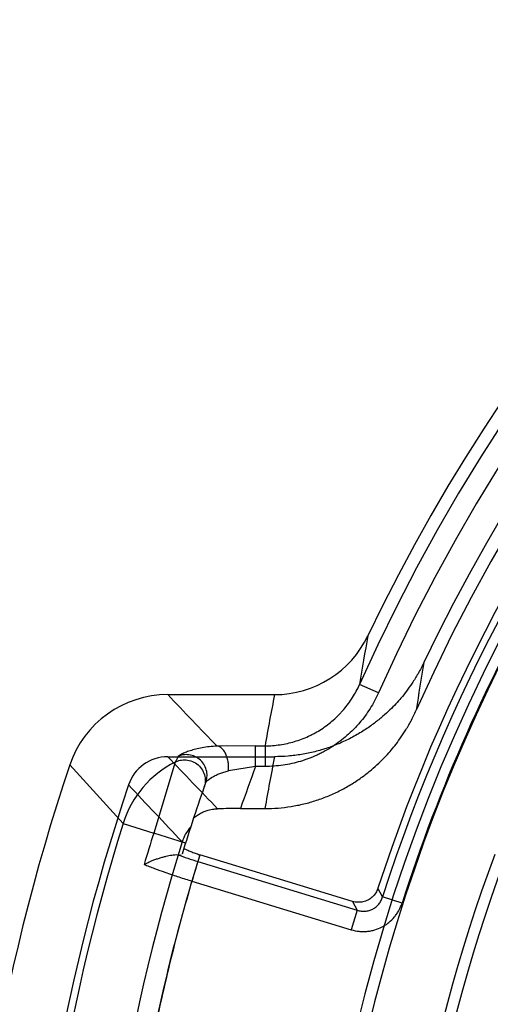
# Model space of a CAD drawing. Header units: millimetres. Extents: x 0 to 297, y 0 to 210.
# Tile 38 of 256: x 145.166 to 145.325, y 91.21 to 91.544. Entities that reach past the tile are written whole.
import ezdxf

# ---------------------------------------------------------------- set-up
doc = ezdxf.new("R2010")
doc.units = ezdxf.units.MM
doc.header["$LTSCALE"] = 16.335
doc.layers.get('0').update_dxf_attribs({"linetype": 'CONTINUOUS'})
doc.layers.add('01_GLOBAL', color=7, linetype='CONTINUOUS')
doc.layers.add('INTFCLR_144815', color=7, linetype='CONTINUOUS')

msp = doc.modelspace()

# ---------------------------------------------------------------- linework, layer by layer
at = {"color": 7, "linetype": 'Continuous'}
msp.add_circle((146.8548034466, 92.13446435), 2.66, dxfattribs=at)
at = {"color": 9, "linetype": 'Continuous'}
msp.add_arc((146.8548034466, 92.13446435), 2.6259090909, 182.9674534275, 267.0325465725, dxfattribs=at)
at = {"layer": '01_GLOBAL', "color": 7, "linetype": 'Continuous'}
msp.add_circle((146.8548034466, 92.13446435), 2.695, dxfattribs=at)
at = {"layer": 'INTFCLR_144815', "color": 9, "linetype": 'Continuous'}
for p, q in [((145.2873164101, 91.3158918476), (145.2809206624, 91.31873625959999)), ((145.2457115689, 91.2979412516), (145.2327092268, 91.2978058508)), ((145.2457115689, 91.29094551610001), (145.2457115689, 91.2979412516)), ((145.2457115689, 91.2979412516), (145.2489353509, 91.2979412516)), ((145.2489353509, 91.2979412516), (145.2489353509, 91.29094551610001)), ((145.2185435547, 91.2924637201), (145.2112707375, 91.26842389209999)), ((145.2457115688, 91.29094551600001), (145.2365181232, 91.2894259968)), ((145.2489353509, 91.29094551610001), (145.2457115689, 91.29094551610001)), ((145.2008814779, 91.2716770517), (145.211270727, 91.2684238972)), ((145.2220234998, 91.2650418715), (145.211270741, 91.26842389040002)), ((145.2208872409, 91.26542064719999), (145.2220303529, 91.26506277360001)), ((145.2262181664, 91.25877864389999), (145.2241967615, 91.2521669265)), ((145.2262181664, 91.25877864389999), (145.2800924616, 91.2423076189)), ((145.2241967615, 91.2521669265), (145.2780710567, 91.2356959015)), ((145.2886981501, 91.2468093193), (145.2871370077, 91.2497576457)), ((145.2952819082, 91.2446995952), (145.2886978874, 91.2468094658)), ((145.2785389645, 91.24528262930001), (145.2800915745, 91.2423079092)), ((145.2800924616, 91.2423076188), (145.2780710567, 91.2356959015))]:
    msp.add_line(p, q, dxfattribs=at)
at = {"layer": 'INTFCLR_144815', "color": 6, "linetype": 'Continuous'}
for p, q in [((145.216004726, 91.3152686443), (145.2521484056, 91.3152686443)), ((145.2160133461, 91.2942686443), (145.2521485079, 91.2942686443)), ((145.2406128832, 91.2767053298), (145.2488954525, 91.2767053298)), ((145.278540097, 91.2452822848), (145.2268628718, 91.2610815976))]:
    msp.add_line(p, q, dxfattribs=at)
for centre, radius, start, end in [((145.8396077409, 91.0702686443), 0.6157754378, 313.9937911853, 154.5150993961), ((145.8396077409, 91.0702686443), 0.5947754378, 312.9543589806, 154.5144414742), ((145.8396077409, 91.0702686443), 0.5903864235, 71.6563998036, 156.0440844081), ((145.8396077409, 91.0702686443), 0.5808960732, 70.9981667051, 162.0018332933), ((145.8396077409, 91.0702686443), 0.5751005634, 108.7136429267, 257.7559644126), ((145.2521410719, 91.3502778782), 0.0350098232, 270.012003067, 334.5268850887), ((145.2159963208, 91.2802990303), 0.0349690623, 89.98622859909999, 161.3892953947), ((145.2160120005, 91.28027801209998), 0.0139907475, 89.99448760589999, 161.384451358), ((145.8395952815, 91.0702686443), 0.6929875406, 161.386440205, 198.613559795), ((145.8395941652, 91.0702686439), 0.6719864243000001, 161.3874914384, 198.6124896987), ((145.2404275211, 90.8758584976), 0.4008467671, 89.97350495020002, 91.0783137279), ((145.8399207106, 91.06962084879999), 0.54782, 159.5360679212, 203.3367082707)]:
    msp.add_arc(centre, radius, start, end, dxfattribs=at)
at = {"layer": 'INTFCLR_144815', "color": 9, "linetype": 'Continuous'}
for centre, radius, start, end in [((145.8396077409, 91.0702686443), 0.6114469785, 71.617857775, 156.0236179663), ((145.8396077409, 91.0702686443), 0.6044472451, 71.6178577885, 156.0236179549), ((145.8396077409, 91.0702686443), 0.5785048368, 70.768222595, 162.2317774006), ((145.8396077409, 91.0702686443), 0.5712784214, 125.9035433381, 247.5002459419), ((145.8396076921, 91.07026867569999), 0.5153551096, 125.9035433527, 247.5002459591), ((145.839607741, 91.0702686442), 0.5715914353, 137.7076787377, 162.2317774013), ((145.8753994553, 91.2252545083), 0.6017839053, 169.4710063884, 171.063422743), ((145.8741577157, 91.2251558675), 0.5803130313, 169.9734728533, 171.594447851), ((147.4693257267, 93.4540140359), 3.1067164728, 223.5056668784, 223.9513484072), ((145.8774639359, 91.19035354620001), 0.6376702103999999, 168.7031080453, 170.2865956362), ((147.468458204, 93.432213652), 3.1055299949, 223.5060845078, 223.9563484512), ((145.3469946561, 91.2265251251), 0.1443869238, 151.9603602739, 152.8269306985), ((145.8774680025, 91.1693648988), 0.6376718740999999, 168.704178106, 170.3091615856), ((147.7723772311, 93.63292130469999), 3.4911411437, 222.1200963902, 222.5593147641), ((145.2342944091, 91.26118313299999), 0.0350222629, 116.7268310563, 162.5641866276), ((145.8396077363, 91.0702686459), 0.6335699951, 159.6162008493, 160.9840773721), ((147.5812631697, 93.49864191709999), 3.2494075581, 222.9471457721, 223.4144115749), ((145.8396077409, 91.0702686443), 0.64757, 160.5744211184, 162.8406578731), ((145.8440064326, 91.0702686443), 0.6739251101, 162.6109308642, 197.3890691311), ((145.2342400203, 91.2612323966), 0.0139935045, 138.3685260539, 162.5849831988), ((145.8379389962, 91.0703272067), 0.6572331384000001, 162.4576853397, 163.4267819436), ((145.8440239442, 91.07026945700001), 0.652980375, 162.6107187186, 197.389417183), ((145.2623702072, 91.37747937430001), 0.1240837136, 249.7119872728, 253.0611201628), ((145.8399207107, 91.06962084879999), 0.5440554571, 159.6723536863, 203.1995351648)]:
    msp.add_arc(centre, radius, start, end, dxfattribs=at)
at = {"layer": 'INTFCLR_144815', "color": 6, "linetype": 'Continuous'}
for points, knots in [([(145.3027076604, 91.3261907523), (145.3020853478, 91.3248852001), (145.3008233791, 91.3224818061), (145.2988031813, 91.31923132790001), (145.2968539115, 91.3164992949), (145.2949981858, 91.3141838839), (145.293136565, 91.3120835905), (145.2911037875, 91.3100047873), (145.2887054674, 91.3078049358), (145.2858273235, 91.305474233), (145.2824244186, 91.30309379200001), (145.2785818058, 91.30083179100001), (145.2744519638, 91.2988355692), (145.2701719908, 91.29718368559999), (145.2657740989, 91.2958880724), (145.2612864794, 91.2949562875), (145.2567347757, 91.2943939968), (145.2536772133, 91.2942686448), (145.2521485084, 91.2942686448)], [0, 0, 0, 0, 0.0688065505, 0.1289884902, 0.1819446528, 0.2283773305, 0.2700928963, 0.3154186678, 0.3666412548, 0.4248355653, 0.4914858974, 0.564026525, 0.6367310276, 0.7094675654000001, 0.7820398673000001, 0.8546078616, 0.9272723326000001, 1, 1, 1, 1]), ([(145.2488954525, 91.2767053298), (145.2503724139, 91.2767053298), (145.2533278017, 91.27682238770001), (145.2577345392, 91.2773483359), (145.2620895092, 91.27822220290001), (145.2663617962, 91.2794385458), (145.2705224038, 91.2809886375), (145.2745462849, 91.2828624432), (145.2783680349, 91.28502544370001), (145.2818253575, 91.2873551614), (145.2848108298, 91.28969567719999), (145.2873048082, 91.29191905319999), (145.2893983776, 91.2940062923), (145.2912095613, 91.2960002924), (145.292914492, 91.2980597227), (145.2946489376, 91.3003733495), (145.2964731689, 91.3031068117), (145.2983467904, 91.30633224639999), (145.2995091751, 91.30870444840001), (145.3000783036, 91.3099853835)], [0, 0, 0, 0, 0.0686391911, 0.1372843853, 0.2060439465, 0.2748440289, 0.3435056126, 0.412168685, 0.4809133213, 0.5473740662, 0.6057245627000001, 0.657080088, 0.7025579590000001, 0.7430497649, 0.7822234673, 0.8267666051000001, 0.8773716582, 0.9348594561, 1, 1, 1, 1]), ([(145.2246732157, 91.27325247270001), (145.2248242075, 91.2737099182), (145.2257856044, 91.2742436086), (145.2269412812, 91.27508672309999), (145.2282953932, 91.2757126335), (145.2298387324, 91.27624669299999), (145.2313770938, 91.2765501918), (145.2324589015, 91.2766253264), (145.2328839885, 91.2766338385)], [0, 0, 0, 0, 0.1586864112, 0.3212418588, 0.4863903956, 0.6432402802, 0.8599415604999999, 1, 1, 1, 1]), ([(145.2214594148, 91.2632441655), (145.2217885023, 91.2630526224), (145.2225501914, 91.2626699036), (145.2238225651, 91.2621280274), (145.2252880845, 91.2615845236), (145.2263266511, 91.2612455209), (145.226862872, 91.26108159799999)], [0, 0, 0, 0, 0.1959428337, 0.4379610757, 0.711458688, 1, 1, 1, 1]), ([(145.2080098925, 91.2577966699), (145.2086387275, 91.2579537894), (145.2094697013, 91.2585853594), (145.210801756, 91.2590937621), (145.2119392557, 91.25954079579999), (145.213146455, 91.25994677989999), (145.214327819, 91.2603022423), (145.2157187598, 91.2606650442), (145.2173700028, 91.2610048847), (145.2186865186, 91.26115092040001), (145.2193454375, 91.2610934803)], [0, 0, 0, 0, 0.1633515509, 0.2534263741, 0.3594276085, 0.4712982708, 0.5742838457, 0.6703358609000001, 0.8333088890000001, 1, 1, 1, 1]), ([(145.287137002, 91.24975772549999), (145.2869513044, 91.24918607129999), (145.2864335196, 91.24808754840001), (145.2852614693, 91.2467050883), (145.2837817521, 91.24567127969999), (145.282088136, 91.2450625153), (145.2802958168, 91.24490268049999), (145.2791098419, 91.2451079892), (145.278540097, 91.2452822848)], [0, 0, 0, 0, 0.168196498, 0.3353770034, 0.5017472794, 0.6675397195, 0.8332726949, 1, 1, 1, 1])]:
    msp.add_open_spline(points, degree=3, knots=knots, dxfattribs=at)
at = {"layer": 'INTFCLR_144815', "color": 9, "linetype": 'Continuous'}
for points, knots in [([(145.248935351, 91.2979412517), (145.2497814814, 91.2979412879), (145.2514745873, 91.29800285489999), (145.2548277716, 91.29836953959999), (145.2589425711, 91.2992775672), (145.2624867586, 91.3006164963), (145.2647540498, 91.3017145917), (145.2662438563, 91.3025039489), (145.268761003, 91.3040173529), (145.2714429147, 91.3060522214), (145.2735788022, 91.3080692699), (145.2747405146, 91.3092917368), (145.2764085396, 91.3111792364), (145.2786532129, 91.3142317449), (145.2802382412, 91.31720156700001), (145.2809206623, 91.3187362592)], [0, 0, 0, 0, 0.0629523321, 0.125914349, 0.2507892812, 0.3753151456, 0.4067215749, 0.4381986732, 0.5007235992, 0.6250883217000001, 0.6876526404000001, 0.7191419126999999, 0.7505277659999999, 0.8750390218, 1, 1, 1, 1]), ([(145.2873164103, 91.3158918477), (145.2864896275, 91.3140329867), (145.2845880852, 91.31048008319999), (145.281913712, 91.3068393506), (145.2799028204, 91.3045637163), (145.2785003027, 91.30308819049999), (145.2759329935, 91.30066643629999), (145.2727356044, 91.29824134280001), (145.2697134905, 91.296423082), (145.2679156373, 91.2954706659), (145.2651790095, 91.2941461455), (145.260954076, 91.2925534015), (145.2560291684, 91.2914620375), (145.2519801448, 91.2910189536), (145.2499526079, 91.2909455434), (145.2489353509, 91.29094551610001)], [0, 0, 0, 0, 0.1250000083, 0.2500000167, 0.2812500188, 0.3125000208, 0.375000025, 0.5000000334, 0.5625000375, 0.5937500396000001, 0.6250000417, 0.75000005, 0.8750000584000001, 0.9375000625, 1, 1, 1, 1]), ([(145.2327092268, 91.2978058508), (145.2318223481, 91.2977893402), (145.230121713, 91.2976872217), (145.2276960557, 91.29734430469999), (145.2255207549, 91.2968662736), (145.2236195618, 91.2963071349), (145.2220472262, 91.29571980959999), (145.2208136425, 91.295193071), (145.2200588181, 91.2947482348), (145.2196216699, 91.2945276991), (145.2195554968, 91.2943988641)], [0, 0, 0, 0, 0.1935559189, 0.3712571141, 0.5339918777, 0.6792716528, 0.8028356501, 0.9013488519, 0.9683959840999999, 1, 1, 1, 1]), ([(145.2365181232, 91.2894259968), (145.2365619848, 91.2898863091), (145.2365987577, 91.2908475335), (145.2364885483, 91.29231376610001), (145.2361975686, 91.2937782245), (145.2357138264, 91.29513830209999), (145.2348510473, 91.29673642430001), (145.2336248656, 91.2977575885), (145.2327092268, 91.2978058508)], [0, 0, 0, 0, 0.1398005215, 0.2901566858, 0.4434507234, 0.5904517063, 0.72278287, 1, 1, 1, 1]), ([(145.2185435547, 91.2924637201), (145.2190635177, 91.29272376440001), (145.2202527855, 91.29314314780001), (145.222254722, 91.29328554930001), (145.2244080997, 91.29278317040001), (145.2263878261, 91.29155950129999), (145.2278577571, 91.2897561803), (145.2286334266, 91.28768783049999), (145.2287488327, 91.2856867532), (145.2284847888, 91.28445543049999), (145.2282932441, 91.2839073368)], [0, 0, 0, 0, 0.1055376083, 0.2262016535, 0.3595649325, 0.5002835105, 0.6409310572, 0.7741232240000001, 0.8946011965, 1, 1, 1, 1]), ([(145.2289011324, 91.28563889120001), (145.2290912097, 91.2861778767), (145.229355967, 91.287383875), (145.2292631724, 91.28934006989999), (145.2285455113, 91.2913634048), (145.2271700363, 91.2931492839), (145.2252982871, 91.29440675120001), (145.2232312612, 91.2949937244), (145.2212708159, 91.2949625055), (145.2200822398, 91.29462242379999), (145.2195554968, 91.2943988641)], [0, 0, 0, 0, 0.1063937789, 0.2271922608, 0.3599846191, 0.4997441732, 0.6395655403, 0.7725088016, 0.8934756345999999, 1, 1, 1, 1]), ([(145.2289011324, 91.28563889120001), (145.2289367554, 91.2857399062), (145.2291888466, 91.28596329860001), (145.2299149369, 91.2866104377), (145.2310282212, 91.2873308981), (145.232391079, 91.28807250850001), (145.2336470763, 91.2886283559), (145.2350321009, 91.2891070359), (145.2360123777, 91.28932763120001), (145.2365181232, 91.2894259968)], [0, 0, 0, 0, 0.0372352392, 0.1109574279, 0.3443142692, 0.4913363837, 0.6513457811, 0.8208941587, 1, 1, 1, 1]), ([(145.2268628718, 91.2610815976), (145.2241201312, 91.2522086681), (145.2190166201, 91.2343480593), (145.2125253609, 91.2072607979), (145.2072087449, 91.1799267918), (145.2030763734, 91.1523879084), (145.2001344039, 91.1246934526), (145.1983858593, 91.0968999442), (145.1978363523, 91.0690635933), (145.198489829, 91.0412318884), (145.2003412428, 91.0134513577), (145.2033849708, 90.985774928), (145.207618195, 90.9582588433), (145.2130342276, 90.9309528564), (145.2196223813, 90.9039000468), (145.2247888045, 90.88606579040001), (145.2275625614, 90.8772068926)], [0, 0, 0, 0, 0.071489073, 0.1429344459, 0.214347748, 0.2857716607, 0.3572252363, 0.4286622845, 0.5000723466, 0.5714739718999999, 0.642892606, 0.7143246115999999, 0.7857347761, 0.8571265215, 0.928543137, 1, 1, 1, 1]), ([(145.2080098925, 91.2577966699), (145.2085648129, 91.25757080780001), (145.2097406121, 91.25710341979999), (145.2120687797, 91.2562140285), (145.2147113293, 91.2552577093), (145.2174580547, 91.25431417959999), (145.2205178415, 91.25330372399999), (145.2227180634, 91.252614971), (145.2241967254, 91.25216693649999)], [0, 0, 0, 0, 0.1048433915, 0.2214089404, 0.4361214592, 0.5965840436, 0.7296252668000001, 1, 1, 1, 1]), ([(145.2275783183, 90.8772197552), (145.2251213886, 90.88506615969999), (145.221662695, 90.8968987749), (145.2175035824, 90.91280100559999), (145.2117183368, 90.9367814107), (145.2048219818, 90.9728570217), (145.1993113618, 91.0212248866), (145.1974416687, 91.06984432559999), (145.1988003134, 91.1064986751), (145.2008808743, 91.1310212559), (145.2025837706, 91.147380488), (145.206368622, 91.1758181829), (145.213341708, 91.21219046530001), (145.2206667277, 91.2401390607), (145.2241966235, 91.25216703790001)], [0, 0, 0, 0, 0.0644031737, 0.0966047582, 0.1288063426, 0.2576126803, 0.3864190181, 0.5152253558, 0.6440316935, 0.676233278, 0.7084348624, 0.7728380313, 0.9016443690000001, 1, 1, 1, 1]), ([(145.2800924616, 91.2423076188), (145.2805283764, 91.2421632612), (145.2814243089, 91.2419586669), (145.2827953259, 91.2419203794), (145.2841350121, 91.2421560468), (145.2853953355, 91.24265828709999), (145.2865237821, 91.2434076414), (145.2874804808, 91.2443757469), (145.2882273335, 91.24552094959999), (145.2885686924, 91.2463717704), (145.2886979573, 91.2468094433)], [0, 0, 0, 0, 0.1269209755, 0.252138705, 0.3767078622, 0.5002605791, 0.6245030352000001, 0.7484491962, 0.8738620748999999, 1, 1, 1, 1]), ([(145.2780710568, 91.23569590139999), (145.2789374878, 91.2354311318), (145.2802655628, 91.2351605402), (145.2820728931, 91.2350601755), (145.2834117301, 91.235116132), (145.2847409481, 91.23530049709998), (145.2865066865, 91.2357268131), (145.2881605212, 91.2363964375), (145.289716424, 91.23731057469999), (145.2911748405, 91.2383764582), (145.2924450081, 91.23962618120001), (145.2935399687, 91.24107548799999), (145.2944741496, 91.24260270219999), (145.2950052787, 91.2438369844), (145.2952819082, 91.2446995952)], [0, 0, 0, 0, 0.1249999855, 0.1874999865, 0.2499999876, 0.3124999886, 0.3749999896, 0.4999999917, 0.5624999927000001, 0.6249999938, 0.7499999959, 0.8124999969, 0.8749999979, 1, 1, 1, 1])]:
    msp.add_open_spline(points, degree=3, knots=knots, dxfattribs=at)
at = {"layer": 'INTFCLR_144815', "color": 6, "linetype": 'Continuous'}
msp.add_open_spline([(145.2193454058, 91.2610934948), (145.2197494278, 91.2610582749), (145.2204421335, 91.2607322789), (145.2205617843, 91.261119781)], degree=3, dxfattribs=at)

doc.saveas('drawing.dxf')
